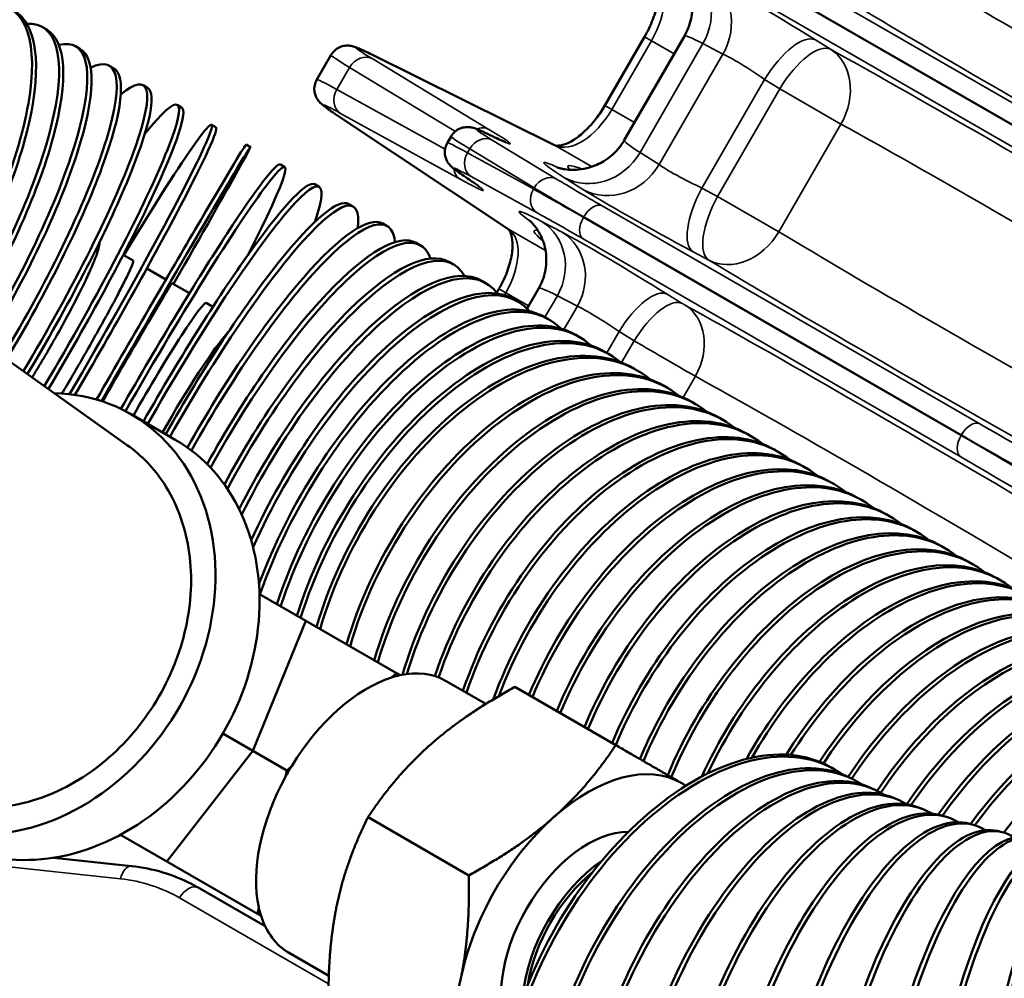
# Model space of a CAD drawing. Header units: inches. Extents: x 1 to 271, y 5 to 171.
# Tile 250 of 256: x 244 to 247, y 89 to 92. Entities that reach past the tile are written whole.
import ezdxf

# ---------------------------------------------------------------- set-up
doc = ezdxf.new("R2010")
doc.units = ezdxf.units.IN
doc.header["$LTSCALE"] = 8
doc.header["$MEASUREMENT"] = 0
doc.layers.add('Visible (ANSI)', color=7, linetype='Continuous', lineweight=50)
doc.layers.add('Visible Narrow (ANSI)', color=7, linetype='Continuous', lineweight=35)

msp = doc.modelspace()

# ---------------------------------------------------------------- linework, layer by layer
at = {"layer": 'Visible (ANSI)'}
for p, q in [((244.0178, 91.9336), (244.0045, 91.9413)), ((245.9225, 91.9107), (245.7963, 91.6921)), ((246.0494, 91.913), (245.8578, 91.581)), ((244.1234, 91.8726), (244.11, 91.8803)), ((244.9234, 91.8525), (244.8784, 91.7745)), ((245.6353, 91.5657), (245.0534, 91.854)), ((244.2305, 91.8108), (244.2169, 91.8186)), ((244.3386, 91.7484), (244.3249, 91.7563)), ((244.4475, 91.6855), (244.4337, 91.6935)), ((245.7963, 91.6921), (245.7963, 91.6921)), ((244.9421, 91.6612), (245.4871, 91.2985)), ((244.5569, 91.6223), (244.5431, 91.6303)), ((244.6666, 91.559), (244.6528, 91.567)), ((245.306, 91.593), (245.2944, 91.573)), ((244.7763, 91.4957), (244.7624, 91.5037)), ((244.8856, 91.4326), (244.8718, 91.4405)), ((244.9943, 91.3698), (244.9806, 91.3777)), ((245.1021, 91.3076), (245.0886, 91.3154)), ((245.2088, 91.246), (245.1954, 91.2537)), ((244.2931, 91.1973), (244.2617, 91.2154)), ((245.314, 91.1852), (245.3008, 91.1928)), ((244.3977, 91.1369), (244.3365, 91.1722)), ((244.4727, 91.0936), (244.4166, 91.126)), ((245.4175, 91.1254), (245.4046, 91.1329)), ((245.4586, 91.1072), (245.4517, 91.0952)), ((245.5856, 91.1096), (245.5481, 91.0447)), ((243.6067, 91.0828), (244.2753, 90.6086)), ((245.5191, 91.0668), (245.5064, 91.0741)), ((244.5475, 91.0504), (244.5263, 91.0627)), ((245.6184, 91.0095), (245.606, 91.0166)), ((245.7153, 90.9535), (245.7032, 90.9605)), ((245.8094, 90.8992), (245.7977, 90.906)), ((245.9005, 90.8466), (245.8892, 90.8531)), ((245.996, 90.7915), (245.9847, 90.798)), ((246.0844, 90.7404), (246.0731, 90.747)), ((244.4271, 90.6266), (244.2866, 90.7077)), ((246.1728, 90.6894), (246.1615, 90.6959)), ((246.2612, 90.6384), (246.2498, 90.6449)), ((246.3495, 90.5873), (246.3382, 90.5939)), ((246.4379, 90.5363), (246.4266, 90.5428)), ((246.5263, 90.4853), (246.515, 90.4918)), ((246.6147, 90.4343), (246.6034, 90.4408)), ((246.7031, 90.3832), (246.6918, 90.3898)), ((246.7915, 90.3322), (246.7802, 90.3387)), ((246.8799, 90.2812), (246.8686, 90.2877)), ((246.9683, 90.2301), (246.957, 90.2367)), ((247.0567, 90.1791), (247.0453, 90.1856)), ((244.6956, 90.1344), (244.843, 90.0493)), ((244.6747, 89.6356), (244.843, 90.0493)), ((244.843, 90.0493), (245.1319, 89.8826)), ((245.1319, 89.8826), (245.1164, 89.8688)), ((245.1432, 89.876), (245.1319, 89.8826)), ((245.4166, 89.7846), (245.2884, 89.8586)), ((245.8306, 89.6535), (245.5096, 89.8388)), ((244.5792, 89.6907), (244.6747, 89.6356)), ((244.4005, 89.2829), (244.6747, 89.6356)), ((244.6747, 89.6356), (244.7829, 89.5731)), ((244.7829, 89.5731), (244.7787, 89.5528)), ((244.7984, 89.5868), (244.7829, 89.5731)), ((246.5167, 89.5824), (246.528, 89.5759)), ((246.578, 89.549), (246.5899, 89.5428)), ((246.6445, 89.5165), (246.6569, 89.5107)), ((246.716, 89.4853), (246.7289, 89.48)), ((246.7923, 89.4557), (246.8057, 89.4509)), ((245.3625, 89.2384), (245.0415, 89.4238)), ((246.8731, 89.4282), (246.8869, 89.4238)), ((246.958, 89.4028), (246.9721, 89.3989)), ((247.0467, 89.3799), (247.0612, 89.3764)), ((244.2531, 89.368), (244.4005, 89.2829)), ((244.288, 89.2679), (244.0406, 89.2946)), ((244.4005, 89.2829), (244.6894, 89.1161)), ((244.714, 89.076), (244.5, 89.1995)), ((244.6935, 89.1364), (244.6894, 89.1161)), ((244.6894, 89.1161), (244.7007, 89.1096)), ((244.9166, 88.9185), (244.7884, 88.9926))]:
    msp.add_line(p, q, dxfattribs=at)
msp.add_arc((245.8057, 91.6286), 0.19, 256.5014, 256.5519, dxfattribs=at)
for centre, major_axis, ratio, start_param, end_param in [((243.4632, 91.2434), (0.4375, 0.7578), 0.340329, 4.625433, 6.445513), ((243.4762, 91.2359), (0.4375, 0.7578), 0.340329, 4.623824, 6.283185), ((243.567, 91.1835), (0.4375, 0.7578), 0.292266, 4.617084, 6.47377), ((243.5803, 91.1758), (0.4375, 0.7578), 0.292266, 4.615446, 6.283185), ((243.6725, 91.1226), (0.4375, 0.7578), 0.243453, 4.608588, 6.512414), ((243.6859, 91.1148), (0.4375, 0.7578), 0.243453, 4.606925, 6.283185), ((243.7794, 91.0609), (0.4375, 0.7578), 0.194016, 4.599965, 6.568935), ((245.2732, 91.6585), (0.3498, -0.1941), 0.024229, 3.138599, 3.141177), ((243.793, 91.053), (0.4375, 0.7578), 0.194016, 4.59828, 6.283185), ((243.8874, 90.9985), (0.4375, 0.7578), 0.14408, 4.591233, 6.66055), ((243.9011, 90.9906), (0.4375, 0.7578), 0.14408, 4.589532, 6.283185), ((243.9962, 90.9357), (0.4375, 0.7578), 0.093774, 4.582415, 6.839124), ((244.1056, 90.8725), (0.4375, 0.7578), 0.043228, 4.603693, 7.411071), ((244.01, 90.9277), (0.4375, 0.7578), 0.093774, 4.5807, 6.283185), ((244.1194, 90.8645), (0.4375, 0.7578), 0.043228, 4.611379, 6.283185), ((244.2291, 90.8012), (0.4375, 0.7578), 0.007429, 5.1553, 7.926179), ((244.2153, 90.8092), (0.4375, 0.7578), 0.007429, 0, 1.647223), ((245.6374, 91.367), (-0.343, 0.2059), 0.024229, 0.000415, 0.002543), ((245.6086, 91.5119), (0.0266, 0.0538), 0.83564, 6.281741, 6.283185), ((244.3388, 90.7379), (0.4375, 0.7578), 0.058068, 5.425005, 7.914177), ((244.3249, 90.7459), (0.4375, 0.7578), 0.058068, 0, 1.632061), ((244.4481, 90.6748), (0.4375, 0.7578), 0.108557, 5.794901, 7.913679), ((244.4343, 90.6828), (0.4375, 0.7578), 0.108557, 0, 1.630493), ((245.3862, 91.513), (-0.0334, -0.0498), 0.853987, 0.003031, 0.003051), ((244.5568, 90.612), (0.4375, 0.7578), 0.158767, 5.93767, 7.913679), ((244.5431, 90.6199), (0.4375, 0.7578), 0.158767, 0, 1.630493), ((244.6646, 90.5498), (0.4375, 0.7578), 0.20857, 6.016096, 7.918182), ((244.6511, 90.5576), (0.4375, 0.7578), 0.20857, 0, 1.633004), ((244.7579, 90.4959), (0.4375, 0.7578), 0.257838, 0, 1.649548), ((244.7713, 90.4882), (0.4375, 0.7578), 0.257838, 6.066227, 7.937767), ((245.5204, 91.3485), (-0.0332, -0.05), 0.83564, 0, 0.001443), ((244.8633, 90.4351), (0.4375, 0.7578), 0.306444, 0, 1.682321), ((244.8765, 90.4274), (0.4375, 0.7578), 0.306444, 6.101277, 7.973882), ((244.9671, 90.3752), (0.4375, 0.7578), 0.354263, 0, 1.733932), ((244.98, 90.3677), (0.4375, 0.7578), 0.354263, 6.127309, 8.029667), ((244.2291, 90.8012), (0.1875, 0.3248), 0.007429, 0, 1.737797), ((245.0689, 90.3164), (0.4375, 0.7578), 0.401172, 0, 1.811645), ((245.0816, 90.309), (0.4375, 0.7578), 0.401172, 6.147512, 8.114002), ((244.3388, 90.7379), (0.1875, 0.3248), 0.058068, 0, 1.710461), ((245.1685, 90.2588), (0.4375, 0.7578), 0.447052, 0, 1.942331), ((245.1809, 90.2517), (0.4375, 0.7578), 0.447052, 6.163727, 8.258282), ((245.2657, 90.2027), (0.4375, 0.7578), 0.491784, 0, 1.975097), ((245.2778, 90.1958), (0.4375, 0.7578), 0.491784, 6.177096, 8.258282), ((244.4481, 90.6748), (-0.1875, -0.3248), 0.108557, 3.620172, 4.852053), ((245.3602, 90.1482), (0.4375, 0.7578), 0.535254, 0, 1.975097), ((245.3719, 90.1414), (0.4375, 0.7578), 0.535254, 6.188361, 8.258282), ((245.4517, 90.0953), (0.4375, 0.7578), 0.57735, 0, 1.975097), ((245.463, 90.0888), (0.4375, 0.7578), 0.57735, 6.18687, 8.258282), ((245.5472, 90.0402), (0.4375, 0.7578), 0.57735, 0, 1.975097), ((245.5585, 90.0337), (0.4375, 0.7578), 0.57735, 6.194986, 8.258282), ((245.6356, 89.9892), (0.4375, 0.7578), 0.57735, 0, 1.975097), ((245.6469, 89.9827), (0.4375, 0.7578), 0.57735, 6.194986, 8.258282), ((243.9194, 90.0717), (-0.3672, -0.6361), 0.816497, 0.0347, 3.564622), ((245.724, 89.9382), (0.4375, 0.7578), 0.57735, 0, 1.968418), ((245.7353, 89.9316), (0.4375, 0.7578), 0.57735, 6.194986, 8.240582), ((245.8123, 89.8871), (0.4375, 0.7578), 0.57735, 0, 1.909605), ((245.8237, 89.8806), (0.4375, 0.7578), 0.57735, 6.194986, 8.189968), ((245.9007, 89.8361), (0.4375, 0.7578), 0.57735, 0, 1.904624), ((245.912, 89.8296), (0.4375, 0.7578), 0.57735, 6.194986, 8.187809), ((244.0599, 89.9905), (-0.3672, -0.6361), 0.816497, 0, 3.141593), ((245.9891, 89.7851), (0.4375, 0.7578), 0.57735, 0, 1.874697), ((246.0004, 89.7785), (0.4375, 0.7578), 0.57735, 6.194986, 8.13668), ((246.0775, 89.734), (0.4375, 0.7578), 0.57735, 0, 1.793436), ((246.0888, 89.7275), (0.4375, 0.7578), 0.57735, 6.194986, 8.076621), ((246.1659, 89.683), (0.4375, 0.7578), 0.57735, 0, 1.793436), ((246.1772, 89.6765), (0.4375, 0.7578), 0.57735, 6.194986, 8.076621), ((246.2543, 89.632), (0.4375, 0.7578), 0.57735, 0, 1.793436), ((246.2656, 89.6254), (0.4375, 0.7578), 0.57735, 6.194986, 8.076621), ((246.3427, 89.581), (0.4375, 0.7578), 0.57735, 0, 1.793436), ((246.354, 89.5744), (0.4375, 0.7578), 0.57735, 6.194986, 8.076621), ((246.4311, 89.5299), (0.4375, 0.7578), 0.57735, 0, 1.793436), ((246.4424, 89.5234), (0.4375, 0.7578), 0.57735, 6.194986, 8.076621), ((246.5195, 89.4789), (0.4375, 0.7578), 0.57735, 0, 1.793436), ((246.5308, 89.4724), (0.4375, 0.7578), 0.57735, 6.194986, 8.076621), ((246.6078, 89.4279), (0.4375, 0.7578), 0.57735, 0, 1.734999), ((246.6192, 89.4213), (0.4375, 0.7578), 0.57735, 6.194986, 7.997657), ((246.7846, 89.3258), (0.4375, 0.7578), 0.57735, 0, 1.511328), ((246.6962, 89.3768), (0.4375, 0.7578), 0.57735, 0, 1.597303), ((246.7075, 89.3703), (0.4375, 0.7578), 0.57735, 6.194986, 7.866646), ((246.873, 89.2748), (0.4375, 0.7578), 0.57735, 0, 1.472933), ((246.8843, 89.2682), (0.4375, 0.7578), 0.57735, 6.194986, 7.754363), ((246.7959, 89.3193), (0.4375, 0.7578), 0.57735, 6.194986, 7.787059), ((246.9727, 89.2172), (0.4375, 0.7578), 0.57735, 6.194986, 7.750724), ((246.9614, 89.2237), (0.4375, 0.7578), 0.57735, 0, 1.468375), ((247.0498, 89.1727), (0.4375, 0.7578), 0.57735, 0, 1.459893), ((247.0611, 89.1662), (0.4375, 0.7578), 0.57735, 6.194986, 7.742578), ((247.1382, 89.1217), (0.4375, 0.7578), 0.57735, 0, 1.447592), ((247.1495, 89.1151), (0.4375, 0.7578), 0.57735, 6.194986, 7.726461), ((247.2266, 89.0706), (0.4375, 0.7578), 0.57735, 0, 1.422908), ((247.2379, 89.0641), (0.4375, 0.7578), 0.57735, 6.194986, 7.701874), ((247.3263, 89.0131), (0.4375, 0.7578), 0.57735, 6.194986, 7.672761), ((245.0384, 89.4256), (-0.25, -0.433), 0.57735, 3.625895, 3.704488), ((245.0384, 89.4256), (0.25, 0.433), 0.57735, 0, 0.484302), ((247.3149, 89.0196), (0.4375, 0.7578), 0.57735, 0, 1.393559), ((245.0384, 89.4256), (-0.25, -0.433), 0.57735, 3.704488, 4.673093), ((247.4033, 88.9686), (0.4375, 0.7578), 0.57735, 0, 1.359141), ((246.0792, 88.8246), (0.4375, 0.7578), 0.57735, 0, 3.141593), ((246.0905, 88.8181), (0.4375, 0.7578), 0.57735, 6.228421, 9.566639), ((246.1762, 88.7717), (0.4018, 0.7773), 0.550027, 0, 3.141593), ((246.188, 88.7655), (0.4018, 0.7773), 0.550027, 6.220924, 9.574295), ((246.2776, 88.7221), (0.3669, 0.7944), 0.521292, 0, 3.141593), ((245.7426, 89.019), (0.2968, 0.514), 0.57735, 0, 1.047198), ((246.29, 88.7164), (0.3669, 0.7944), 0.521292, 6.212685, 9.583357), ((245.0384, 89.4256), (-0.25, -0.433), 0.57735, 4.673093, 4.751685), ((246.3834, 88.676), (0.3327, 0.8093), 0.491218, 0, 3.141593), ((245.0384, 89.4256), (-0.25, -0.433), 0.57735, 4.751685, 5.72029), ((246.3962, 88.6707), (0.3327, 0.8093), 0.491218, 6.203517, 9.594112), ((246.4931, 88.6335), (0.2993, 0.8222), 0.459884, 0, 3.141593), ((245.7426, 89.019), (0.2968, 0.514), 0.57735, 6.233394, 6.283185), ((246.5064, 88.6287), (0.2993, 0.8222), 0.459884, 6.193168, 9.606951), ((246.6065, 88.5948), (0.2666, 0.8334), 0.427369, 0, 3.141593), ((246.6203, 88.5904), (0.2666, 0.8334), 0.427369, 6.181292, 9.622409), ((246.7234, 88.5599), (0.2346, 0.843), 0.393757, 0, 3.141593), ((246.7375, 88.5559), (0.2346, 0.843), 0.393757, 6.167402, 9.641246), ((246.8579, 88.5254), (0.2033, 0.851), 0.359134, 6.150785, 9.664573), ((245.7426, 89.019), (-0.2968, -0.514), 0.57735, 4.18879, 5.235988), ((246.8433, 88.5289), (0.2033, 0.851), 0.359134, 0, 3.141593), ((246.981, 88.4989), (0.1727, 0.8578), 0.323589, 6.130358, 9.694078), ((245.7426, 89.019), (-0.196, -0.3395), 0.57735, 3.44724, 5.977538), ((246.9661, 88.5019), (0.1727, 0.8578), 0.323589, 0, 3.141593), ((247.1065, 88.4764), (0.1426, 0.8633), 0.287214, 6.104389, 9.732456), ((247.2342, 88.4581), (0.113, 0.8677), 0.250101, 6.069904, 9.784294), ((247.0914, 88.4789), (0.1426, 0.8633), 0.287214, 0, 3.141593), ((247.2188, 88.4601), (0.113, 0.8677), 0.250101, 0, 3.141593), ((245.8105, 88.9798), (0.196, 0.3395), 0.57735, 0.874177, 2.267416), ((244.2816, 89.2083), (0.0064, 0.0597), 0.532742, 6.282118, 6.283185), ((245.8105, 88.9798), (0.1875, 0.3248), 0.57735, 0.986568, 2.155025), ((245.0384, 89.4256), (-0.25, -0.433), 0.57735, 5.72029, 5.798883), ((245.0384, 89.4256), (-0.25, -0.433), 0.57735, 5.798883, 6.283185)]:
    msp.add_ellipse(centre, major_axis=major_axis, ratio=ratio, start_param=start_param, end_param=end_param, dxfattribs=at)
for points, knots in [([(246.0497, 91.9133), (246.0595, 91.9303), (246.0666, 91.9491), (246.0748, 91.9879), (246.0758, 92.0085), (246.0715, 92.0479), (246.066, 92.0673), (246.055, 92.0918), (246.0513, 92.0989), (246.0446, 92.1098), (246.0417, 92.1141), (246.0345, 92.1239), (246.0303, 92.1288), (246.0241, 92.1355), (246.0219, 92.1377), (246.0182, 92.1411), (246.0172, 92.142), (246.0169, 92.1423), (246.0168, 92.1424), (246.0168, 92.1424)], [0.0012169, 0.0012169, 0.0012169, 0.0012169, 0.152037, 0.152037, 0.3068023, 0.3068023, 0.4609153, 0.4609153, 0.5278648, 0.5278648, 0.577142, 0.577142, 0.6565218, 0.6565218, 0.729693, 0.729693, 0.824799, 0.824799, 0.8476499, 0.8476499, 0.8476499, 0.8476499]), ([(245.9226, 91.9107), (245.9329, 91.9286), (245.9419, 91.9475), (245.956, 91.9847), (245.9612, 92.0033), (245.9674, 92.0372), (245.9685, 92.0529), (245.9673, 92.0784), (245.9652, 92.0889), (245.9599, 92.1037), (245.9569, 92.1081), (245.9535, 92.1118), (245.9525, 92.1126), (245.9515, 92.1133)], [0, 0, 0, 0, 0.1575747, 0.1575747, 0.3148269, 0.3148269, 0.4676658, 0.4676658, 0.6115282, 0.6115282, 0.7523118, 0.7523118, 0.8242735, 0.8242735, 0.8242735, 0.8242735]), ([(244.9234, 91.8525), (244.9266, 91.858), (244.9308, 91.8631), (244.9403, 91.8716), (244.9459, 91.8752), (244.9573, 91.8801), (244.9634, 91.8816), (244.9718, 91.8825), (244.9744, 91.8827), (244.9811, 91.8826), (244.9849, 91.8821), (244.9904, 91.8811), (244.9925, 91.8805), (244.997, 91.8793), (244.9991, 91.8786), (245.0067, 91.8759), (245.0116, 91.8738), (245.0273, 91.8668), (245.0391, 91.8611), (245.0536, 91.8539)], [0, 0, 0, 0, 0.0491971, 0.0491971, 0.0990296, 0.0990296, 0.1473862, 0.1473862, 0.1696697, 0.1696697, 0.2082508, 0.2082508, 0.2411538, 0.2411538, 0.2909562, 0.2909562, 0.4297301, 0.4297301, 0.6487217, 0.6487217, 0.6487217, 0.6487217]), ([(244.9422, 91.6611), (244.9248, 91.6727), (244.912, 91.6816), (244.898, 91.6922), (244.8945, 91.6948), (244.8876, 91.7019), (244.886, 91.7036), (244.883, 91.7074), (244.8817, 91.7091), (244.8785, 91.714), (244.8766, 91.7174), (244.8734, 91.7252), (244.872, 91.7296), (244.8702, 91.7398), (244.8701, 91.7458), (244.8716, 91.7577), (244.8733, 91.7638), (244.8766, 91.7711), (244.8775, 91.7728), (244.8784, 91.7745)], [0, 0, 0, 0, 0.2846534, 0.2846534, 0.417732, 0.417732, 0.4516302, 0.4516302, 0.474172, 0.474172, 0.5078024, 0.5078024, 0.5444719, 0.5444719, 0.5900406, 0.5900406, 0.6374887, 0.6374887, 0.6524539, 0.6524539, 0.6524539, 0.6524539]), ([(245.6355, 91.5656), (245.6376, 91.5646), (245.6402, 91.5638), (245.6496, 91.5635), (245.6566, 91.5643), (245.6743, 91.5699), (245.6853, 91.575), (245.7083, 91.5894), (245.7206, 91.599), (245.745, 91.6221), (245.7573, 91.6358), (245.7786, 91.6635), (245.788, 91.6776), (245.7963, 91.6921)], [0.0040351, 0.0040351, 0.0040351, 0.0040351, 0.1346987, 0.1346987, 0.2674155, 0.2674155, 0.4083135, 0.4083135, 0.5512237, 0.5512237, 0.6972609, 0.6972609, 0.8247479, 0.8247479, 0.8247479, 0.8247479]), ([(245.306, 91.593), (245.3092, 91.5985), (245.3134, 91.6036), (245.3229, 91.6121), (245.3285, 91.6157), (245.3399, 91.6206), (245.3459, 91.6221), (245.3543, 91.623), (245.3568, 91.6231), (245.3635, 91.623), (245.3672, 91.6226), (245.3728, 91.6216), (245.3749, 91.6211), (245.3795, 91.6198), (245.3816, 91.6191), (245.3894, 91.6163), (245.3946, 91.6141), (245.409, 91.6076), (245.4188, 91.603), (245.4304, 91.5973)], [0, 0, 0, 0, 0.0492965, 0.0492965, 0.09919, 0.09919, 0.1475159, 0.1475159, 0.1697444, 0.1697444, 0.208236, 0.208236, 0.2418653, 0.2418653, 0.2935863, 0.2935863, 0.438057, 0.438057, 0.6226647, 0.6226647, 0.6226647, 0.6226647]), ([(245.4303, 91.5973), (245.4512, 91.5871), (245.4672, 91.5797), (245.4774, 91.5756), (245.479, 91.575), (245.479, 91.575)], [0, 0, 0, 0, 0.3480108, 0.3480108, 0.455198, 0.455198, 0.455198, 0.455198]), ([(245.3529, 91.4631), (245.3358, 91.4745), (245.3239, 91.4828), (245.3127, 91.4917), (245.311, 91.4932), (245.3077, 91.4962), (245.3061, 91.4976), (245.3023, 91.5016), (245.2999, 91.5043), (245.2952, 91.5111), (245.293, 91.5149), (245.2896, 91.5229), (245.2882, 91.5271), (245.2863, 91.5371), (245.286, 91.5431), (245.2873, 91.555), (245.2889, 91.5611), (245.2922, 91.5689), (245.2932, 91.5709), (245.2944, 91.5729)], [0, 0, 0, 0, 0.2936081, 0.2936081, 0.3492444, 0.3492444, 0.3910478, 0.3910478, 0.435701, 0.435701, 0.4729155, 0.4729155, 0.5082034, 0.5082034, 0.5536953, 0.5536953, 0.6011155, 0.6011155, 0.6189302, 0.6189302, 0.6189302, 0.6189302]), ([(245.6428, 91.4946), (245.6428, 91.4946), (245.6429, 91.4946), (245.6436, 91.4943), (245.646, 91.4934), (245.6552, 91.491), (245.6592, 91.4901), (245.6703, 91.4882), (245.678, 91.4872), (245.6946, 91.4864), (245.7033, 91.4866), (245.7236, 91.4885), (245.7353, 91.4907), (245.7628, 91.4986), (245.7786, 91.5056), (245.8094, 91.5246), (245.8246, 91.5374), (245.8449, 91.5609), (245.8518, 91.5705), (245.8577, 91.5806)], [0.7637049, 0.7637049, 0.7637049, 0.7637049, 0.7897551, 0.7897551, 0.9256977, 0.9256977, 0.9915581, 0.9915581, 1.0717438, 1.0717438, 1.1456967, 1.1456967, 1.2398695, 1.2398695, 1.3713357, 1.3713357, 1.5205412, 1.5205412, 1.6104097, 1.6104097, 1.6104097, 1.6104097]), ([(245.3968, 91.432), (245.3968, 91.432), (245.3964, 91.4323), (245.3943, 91.434), (245.3912, 91.4364), (245.3792, 91.4452), (245.3675, 91.4533), (245.3529, 91.4631)], [0.2957795, 0.2957795, 0.2957795, 0.2957795, 0.3483023, 0.3483023, 0.4897411, 0.4897411, 0.7531148, 0.7531148, 0.7531148, 0.7531148]), ([(245.5859, 91.1099), (245.5951, 91.126), (245.6018, 91.1438), (245.6096, 91.1806), (245.6106, 91.2001), (245.6065, 91.2374), (245.6013, 91.2557), (245.591, 91.2788), (245.5875, 91.2853), (245.5813, 91.2956), (245.5786, 91.2996), (245.5718, 91.3088), (245.5679, 91.3134), (245.5621, 91.3198), (245.5599, 91.3219), (245.5564, 91.3253), (245.5555, 91.3261), (245.5551, 91.3264), (245.5551, 91.3264), (245.5551, 91.3264)], [0.0012012, 0.0012012, 0.0012012, 0.0012012, 0.1442532, 0.1442532, 0.2910619, 0.2910619, 0.4370078, 0.4370078, 0.500118, 0.500118, 0.5466351, 0.5466351, 0.6224979, 0.6224979, 0.6939558, 0.6939558, 0.7878972, 0.7878972, 0.8086018, 0.8086018, 0.8086018, 0.8086018]), ([(245.4586, 91.1071), (245.4685, 91.1241), (245.477, 91.1421), (245.4904, 91.1774), (245.4954, 91.195), (245.5013, 91.2271), (245.5024, 91.242), (245.5014, 91.2661), (245.4994, 91.2759), (245.4946, 91.2897), (245.4919, 91.2938), (245.4889, 91.2972), (245.488, 91.2979), (245.4872, 91.2985)], [0, 0, 0, 0, 0.1495718, 0.1495718, 0.2988174, 0.2988174, 0.4437007, 0.4437007, 0.5798303, 0.5798303, 0.7125679, 0.7125679, 0.7864437, 0.7864437, 0.7864437, 0.7864437]), ([(243.9709, 90.8245), (243.977, 90.8344), (243.9832, 90.8447), (244.0023, 90.8763), (244.0151, 90.8981), (244.0382, 90.9381), (244.0507, 90.9601), (244.0746, 91.0035), (244.0861, 91.0248), (244.1061, 91.0626), (244.1164, 91.0827), (244.1351, 91.1203), (244.1435, 91.1379), (244.1572, 91.1678), (244.1637, 91.1828), (244.1743, 91.2091), (244.1784, 91.2203), (244.1838, 91.2377), (244.1856, 91.2453), (244.1862, 91.2528), (244.1862, 91.2545), (244.186, 91.2559)], [2.558403, 2.558403, 2.558403, 2.558403, 2.644937, 2.644937, 2.821263, 2.821263, 2.997589, 2.997589, 3.173914, 3.173914, 3.350243, 3.350243, 3.526571, 3.526571, 3.702902, 3.702902, 3.879232, 3.879232, 4.055564, 4.055564, 4.121422, 4.121422, 4.121422, 4.121422]), ([(244.0665, 90.7737), (244.0718, 90.7827), (244.0773, 90.7919), (244.0954, 90.8225), (244.1081, 90.8444), (244.1312, 90.8845), (244.1438, 90.9064), (244.1681, 90.9495), (244.18, 90.9706), (244.2007, 91.008), (244.2115, 91.0277), (244.2314, 91.0647), (244.2405, 91.0819), (244.2557, 91.111), (244.2631, 91.1255), (244.2755, 91.1506), (244.2806, 91.1613), (244.2878, 91.1776), (244.2907, 91.1847), (244.2938, 91.1943), (244.294, 91.1968), (244.2931, 91.1973)], [2.567782, 2.567782, 2.567782, 2.567782, 2.644937, 2.644937, 2.821263, 2.821263, 2.997589, 2.997589, 3.173914, 3.173914, 3.350243, 3.350243, 3.526571, 3.526571, 3.702902, 3.702902, 3.879232, 3.879232, 4.055564, 4.055564, 4.231897, 4.231897, 4.231897, 4.231897]), ([(244.2753, 90.6086), (244.3208, 90.5764), (244.4092, 90.4841), (244.4841, 90.2858), (244.4782, 90.0414), (244.3872, 89.8015), (244.225, 89.6028), (244.0163, 89.4755), (243.8071, 89.4412), (243.683, 89.4716), (243.6323, 89.4949)], [0.0240953, 0.0240953, 0.0240953, 0.0240953, 0.125, 0.25, 0.375, 0.5, 0.625, 0.75, 0.875, 0.9759047, 0.9759047, 0.9759047, 0.9759047]), ([(244.2881, 89.2679), (244.356, 89.2606), (244.422, 89.2408), (244.4874, 89.2066), (244.4937, 89.2031), (244.5, 89.1995)], [0, 0, 0, 0, 0.5974497, 0.5974497, 0.6625697, 0.6625697, 0.6625697, 0.6625697])]:
    msp.add_open_spline(points, degree=3, knots=knots, dxfattribs=at)
msp.add_open_spline([(245.6559, 91.2515), (245.6559, 91.2515), (245.656, 91.2514), (245.656, 91.2514)], degree=3, dxfattribs=at)
for points, weights in [([(245.5096, 89.8388), (245.3467, 89.7493), (245.2381, 89.653)], [1.08082679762, 1.07908713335, 1]), ([(245.2381, 89.653), (245.1294, 89.5566), (245.0415, 89.4238)], [1, 1.07908713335, 1.08082679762]), ([(245.634, 89.4243), (245.7426, 89.5207), (245.8306, 89.6535)], [1, 1.07908713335, 1.08082679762]), ([(245.8306, 89.6535), (245.9599, 89.5789), (246.0394, 89.533)], [1.08082679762, 1.07908713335, 1]), ([(246.0394, 89.533), (246.0471, 89.5285), (246.0545, 89.5242)], [1, 1.00716012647, 1.01368627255]), ([(245.0415, 89.4238), (244.9704, 89.2812), (244.9413, 89.139)], [1.08082679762, 1.07908713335, 1]), ([(245.3625, 89.2384), (245.5254, 89.328), (245.634, 89.4243)], [1.08082679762, 1.07908713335, 1]), ([(245.3373, 88.9104), (245.3664, 89.0526), (245.3625, 89.2384)], [1, 1.07908713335, 1.08082679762]), ([(244.9413, 89.139), (244.9122, 88.9967), (244.9161, 88.8109)], [1, 1.07908713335, 1.08082679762]), ([(245.2371, 88.6255), (245.3082, 88.7681), (245.3373, 88.9104)], [1.08082679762, 1.07908713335, 1])]:
    msp.add_rational_spline(points, weights, degree=2, dxfattribs=at)
at = {"layer": 'Visible Narrow (ANSI)'}
for p, q in [((247.4594, 91.4891), (246.2563, 92.1837)), ((247.3997, 91.4524), (246.1965, 92.1471)), ((246.1973, 92.1485), (247.4005, 91.4538)), ((246.1955, 92.0784), (247.3986, 91.3838)), ((245.9444, 91.898), (245.9225, 91.9107)), ((245.8182, 91.6794), (245.9444, 91.898)), ((246.1087, 91.889), (245.9082, 91.5417)), ((245.9444, 91.898), (246.0167, 91.8563)), ((246.1087, 91.889), (246.1724, 91.8557)), ((246.5149, 91.8709), (246.467, 91.9007)), ((245.0557, 91.8528), (245.6376, 91.5645)), ((246.1724, 91.8557), (245.9689, 91.5032)), ((245.4267, 91.6157), (245.0546, 91.841)), ((244.9422, 91.7426), (244.983, 91.8132)), ((244.983, 91.8132), (245.3197, 91.6092)), ((246.1052, 91.4286), (246.3051, 91.7749)), ((246.3051, 91.7749), (246.353, 91.7451)), ((245.2872, 91.553), (244.9422, 91.7426)), ((246.353, 91.7451), (246.1549, 91.402)), ((246.353, 91.7451), (246.5482, 91.6324)), ((245.8182, 91.6794), (245.7963, 91.6921)), ((245.4893, 91.2971), (244.9443, 91.6598)), ((244.9539, 91.6666), (245.3351, 91.4571)), ((245.8905, 91.6377), (245.8182, 91.6794)), ((246.3501, 91.2893), (246.5482, 91.6324)), ((245.6422, 91.4574), (245.4372, 91.5815)), ((245.3468, 91.5474), (245.3468, 91.5474)), ((245.3583, 91.541), (245.3655, 91.5537)), ((245.5683, 91.4256), (245.3583, 91.541)), ((245.3655, 91.5537), (245.5706, 91.4295)), ((245.6376, 91.5645), (245.7551, 91.4966)), ((245.9689, 91.5032), (245.9082, 91.5417)), ((245.3174, 91.4797), (245.3175, 91.4796)), ((245.3699, 91.4651), (245.58, 91.3496)), ((245.6671, 91.4616), (245.7278, 91.4231)), ((245.5706, 91.4295), (245.5683, 91.4256)), ((246.1549, 91.402), (246.1052, 91.4286)), ((246.3501, 91.2893), (246.1549, 91.402)), ((246.9907, 90.6772), (245.7875, 91.3718)), ((245.66, 91.2879), (245.5963, 91.3212)), ((245.7278, 91.3352), (245.7286, 91.3366)), ((246.9309, 90.6405), (245.7278, 91.3352)), ((245.7286, 91.3366), (246.9317, 90.6419)), ((245.6071, 91.2291), (245.4893, 91.2971)), ((245.7268, 91.2665), (246.9299, 90.5719)), ((246.0772, 91.2256), (246.1269, 91.199)), ((246.1564, 91.1881), (246.1563, 91.1882)), ((245.4805, 91.0945), (245.4586, 91.1072)), ((245.4763, 91.0872), (245.4805, 91.0945)), ((245.4805, 91.0945), (245.5528, 91.0528)), ((245.6448, 91.0855), (245.6053, 91.0171)), ((245.6448, 91.0855), (245.7085, 91.0522)), ((246.0425, 91.0609), (245.9946, 91.0907)), ((246.0211, 91.0637), (246.0214, 91.0635)), ((245.7085, 91.0522), (245.6655, 90.9776)), ((245.802, 90.9035), (245.8413, 90.9715)), ((245.8413, 90.9715), (245.8892, 90.9417)), ((245.8892, 90.9417), (245.8491, 90.8724)), ((246.0452, 90.7611), (246.0843, 90.8289)), ((246.9317, 90.6419), (246.9309, 90.6405)), ((243.5057, 89.3081), (244.2527, 89.2274)), ((244.2805, 89.2671), (244.2804, 89.2671)), ((244.4411, 89.1667), (244.9159, 88.8925))]:
    msp.add_line(p, q, dxfattribs=at)
for centre, major_axis, ratio, start_param, end_param in [((245.9592, 91.9753), (0.0881, 0.1684), 0.90811, 4.674513, 6.215081), ((245.8556, 91.9493), (0.095, 0.1645), 0.539834, 4.712389, 6.248279), ((246.0229, 91.942), (0.0881, 0.1684), 0.90811, 4.674513, 6.215081), ((246.3604, 91.9556), (-0.2653, 0.1604), 0.028501, 4.316153, 5.852043), ((248.5954, 91.1789), (-2.1922, 1.203), 0.030665, 0.643068, 1.266233), ((248.5037, 91.0125), (2.3567, -1.298), 0.028501, 3.784752, 4.407917), ((246.6381, 91.5526), (0.5887, -0.3604), 0.03634, 2.71081, 3.142528), ((246.3687, 91.7381), (0.1002, 0.1614), 0.38631, 0.030899, 1.5832), ((245.3022, 91.711), (-0.2979, 0.1641), 0.028501, 5.702037, 6.888861), ((246.4166, 91.7084), (0.1002, 0.1614), 0.38631, 0.030899, 1.5832), ((245.2732, 91.6585), (0.3498, -0.1941), 0.024229, 3.141177, 3.747428), ((245.0257, 91.7885), (0.0311, 0.0513), 0.821731, 0.050024, 1.588019), ((245.0268, 91.8002), (0.0266, 0.0538), 0.83564, 0.048496, 0.054259), ((245.0268, 91.8002), (0.0266, 0.0538), 0.83564, 6.231284, 6.280285), ((246.2621, 91.7931), (0.1008, -0.0654), 0.073457, 1.177832, 2.713722), ((246.4166, 91.7084), (0.0921, 0.1662), 0.799814, 4.698124, 6.235695), ((248.3335, 90.7177), (-2.3025, 1.392), 0.028501, 5.016861, 5.640026), ((245.2213, 91.5686), (-0.343, 0.2059), 0.024229, 5.67735, 6.280763), ((244.9849, 91.718), (-0.0289, -0.0526), 0.821731, 4.695166, 6.233162), ((245.1903, 91.5173), (0.291, -0.1759), 0.028501, 2.535917, 3.722741), ((244.9753, 91.7111), (-0.0332, -0.05), 0.83564, 6.228927, 6.234691), ((244.9753, 91.7111), (-0.0332, -0.05), 0.83564, 0.0029, 0.051901), ((245.7294, 91.7307), (0.095, 0.1645), 0.539834, 3.176499, 4.712389), ((248.2353, 90.5552), (2.1379, -1.297), 0.030665, 1.875359, 2.498524), ((245.6847, 91.4515), (-0.2979, 0.1641), 0.028501, 5.736411, 6.888861), ((245.3977, 91.5632), (0.0311, 0.0513), 0.821731, 0.050024, 0.823707), ((245.0917, 91.7916), (-0.403, 0.222), 0.028501, 2.594818, 3.747268), ((245.4038, 91.5435), (0.0265, 0.0539), 0.853987, 0.051839, 0.057904), ((245.4038, 91.5435), (0.0265, 0.0539), 0.853987, 6.22839, 6.280154), ((245.6374, 91.367), (-0.343, 0.2059), 0.024229, 5.67735, 6.283601), ((245.6558, 91.399), (0.3498, -0.1941), 0.024229, 3.143845, 3.747428), ((245.4082, 91.529), (0.0311, 0.0513), 0.821731, 0.050024, 1.588019), ((245.6086, 91.5119), (0.0266, 0.0538), 0.83564, 6.231284, 6.281741), ((246.4642, 91.2514), (-0.6064, 0.3296), 0.03634, 6.28225, 6.713967), ((245.401, 91.5164), (-0.0289, -0.0526), 0.821731, 4.695166, 6.233162), ((245.7587, 91.628), (-0.1018, -0.1604), 0.90811, 0.068104, 1.608672), ((245.686, 91.7558), (-0.125, -0.2165), 0.548838, 0.875528, 0.876156), ((246.3726, 91.085), (0.771, -0.4246), 0.028501, 2.796981, 3.572735), ((248.035, 90.2006), (2.3567, -1.298), 0.028501, 2.957851, 3.233858), ((245.8194, 91.5895), (-0.1018, -0.1604), 0.90811, 0.068104, 1.608672), ((246.0679, 91.4568), (-0.1071, 0.0546), 0.073457, 0.427871, 1.963761), ((245.6063, 91.3157), (0.291, -0.1759), 0.028501, 2.535917, 3.688367), ((245.3661, 91.5084), (-0.0289, -0.0526), 0.821731, 5.460112, 6.233162), ((245.0153, 91.6592), (0.3937, -0.238), 0.028501, 5.67751, 6.82996), ((245.3862, 91.513), (-0.0334, -0.0498), 0.853987, 6.225282, 6.231344), ((245.3862, 91.513), (-0.0334, -0.0498), 0.853987, 0.003051, 0.054795), ((245.6133, 91.4048), (0.0311, 0.0513), 0.821731, 0.050024, 1.588019), ((246.1446, 91.1935), (-0.6045, 0.3329), 0.028501, 0.605676, 0.954742), ((245.8057, 91.6286), (-0.0835, -0.1707), 0.861842, 0.287014, 0.287435), ((245.611, 91.4009), (-0.0289, -0.0526), 0.821731, 4.695166, 6.233162), ((246.0907, 91.0978), (-0.6426, 0.3871), 0.026223, 5.328355, 5.677421), ((246.1156, 91.1409), (0.6565, -0.3629), 0.026223, 3.747357, 4.096423), ((245.9763, 91.2904), (0.2716, -0.1496), 0.028501, 3.572735, 5.108625), ((246.1688, 91.3919), (-0.0897, -0.1675), 0.38631, 4.699985, 6.252287), ((245.7586, 91.3193), (0.03, 0.052), 0.57735, 0.034907, 1.570796), ((246.2185, 91.3653), (-0.0897, -0.1675), 0.38631, 4.699985, 6.252287), ((246.2675, 90.9034), (-0.7447, 0.4502), 0.028501, 5.852043, 6.622881), ((246.0597, 91.0465), (0.5906, -0.3571), 0.028501, 2.186851, 2.535917), ((245.5032, 91.1673), (0.0834, 0.1595), 0.90811, 4.674513, 6.215081), ((245.7578, 91.3179), (-0.03, -0.052), 0.57735, 4.712389, 6.248279), ((245.3964, 91.143), (0.09, 0.1559), 0.539333, 4.712389, 6.248279), ((245.5204, 91.3485), (-0.0332, -0.05), 0.83564, 0.001443, 0.051901), ((247.8646, 89.9059), (-2.2939, 1.3868), 0.028501, 6.196557, 6.458084), ((245.5669, 91.1339), (0.0834, 0.1595), 0.90811, 4.674513, 6.215081), ((245.8914, 91.1438), (-0.2568, 0.1552), 0.028501, 4.316153, 5.852043), ((246.2185, 91.3653), (-0.0979, -0.1628), 0.799814, 0.04749, 1.585062), ((248.1266, 90.367), (-2.1922, 1.203), 0.030665, 0.643068, 1.266233), ((245.353, 91.1681), (-0.12, -0.2078), 0.548838, 2.258642, 2.259749), ((245.5259, 91.1267), (0.1005, 0.1493), 0.861842, 6.001727, 6.002142), ((248.035, 90.2006), (2.3567, -1.298), 0.028501, 3.784752, 4.407917), ((246.1744, 90.7494), (0.5888, -0.3602), 0.035928, 2.710789, 3.142507), ((245.9015, 90.9367), (0.095, 0.1529), 0.38631, 0.030899, 1.5832), ((245.9494, 90.9069), (0.095, 0.1529), 0.38631, 0.030899, 1.5832), ((245.7983, 90.9898), (0.1009, -0.0653), 0.0711, 1.177587, 2.713477), ((246.0459, 91.0591), (-0.00856, 0.00517), 0.028501, 1.17456, 2.498434), ((245.9596, 90.9009), (0.0872, 0.1575), 0.799814, 4.698124, 6.235695), ((247.8646, 89.9059), (-2.2939, 1.3868), 0.028501, 5.016861, 5.640026), ((245.9529, 90.9052), (0.1644, -0.0952), 0.001501, 4.315579, 5.639453), ((247.7715, 89.7519), (2.138, -1.2968), 0.030551, 1.875354, 2.49852), ((246.9617, 90.6246), (0.03, 0.052), 0.57735, 0.034907, 1.570796), ((246.9358, 90.6985), (-0.343, 0.2059), 0.024229, 1.656286, 1.65632), ((247.3477, 90.4988), (-0.6045, 0.3329), 0.028501, 0.954742, 1.47834), ((246.9609, 90.6232), (-0.03, -0.052), 0.57735, 4.712389, 6.248279), ((247.2939, 90.4032), (-0.6426, 0.3871), 0.026223, 4.804757, 5.328355), ((247.3188, 90.4463), (0.6565, -0.3629), 0.026223, 4.096423, 4.620021), ((246.884, 90.6087), (0.3498, -0.1941), 0.024229, 1.485273, 1.485307), ((247.2628, 90.3518), (0.5906, -0.3571), 0.028501, 1.663252, 2.186851), ((244.2816, 89.2083), (0.0064, 0.0597), 0.532742, 0, 1.302491), ((244.084, 88.5761), (0.3806, 0.576), 0.815505, 0.049166, 0.398232), ((244.47, 89.1475), (0.03, 0.052), 0.57735, 0, 1.53589)]:
    msp.add_ellipse(centre, major_axis=major_axis, ratio=ratio, start_param=start_param, end_param=end_param, dxfattribs=at)

doc.saveas('drawing.dxf')
